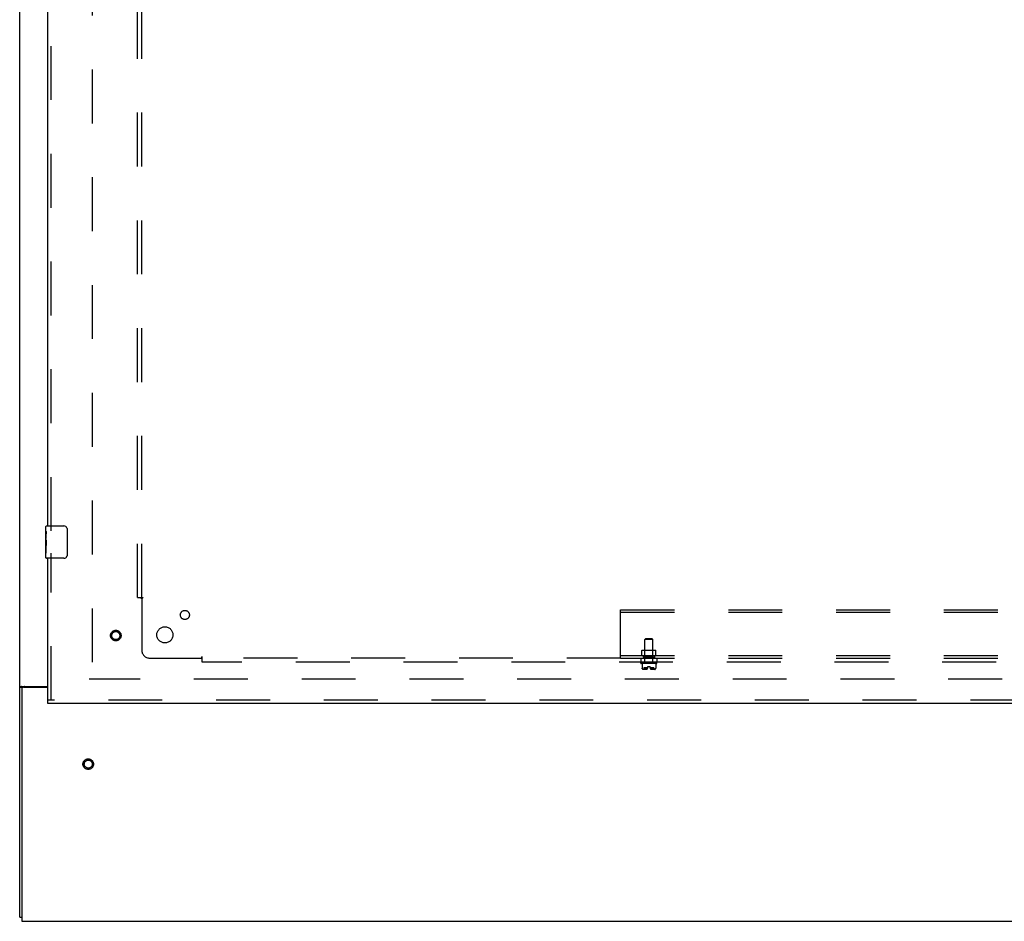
# Model space of a CAD drawing. Header units: inches. Extents: x 0 to 304, y 0 to 196.
# Tile 4 of 129: x 54 to 84, y 57 to 85. Entities that reach past the tile are written whole.
import ezdxf

# ---------------------------------------------------------------- set-up
doc = ezdxf.new("R2010")
doc.units = ezdxf.units.IN
doc.header["$LTSCALE"] = 16.696429
doc.header["$MEASUREMENT"] = 0
doc.linetypes.add('HIDDEN', pattern=[0.2, 0.1, -0.1])
doc.layers.get('0').update_dxf_attribs({"linetype": 'CONTINUOUS'})
for name, color, linetype in [('DEFAULT_2', 8, 'HIDDEN'), ('DOOR_2_ASSEMBLY', 7, 'CONTINUOUS'), ('SUBPANELS', 7, 'CONTINUOUS')]:
    doc.layers.add(name, color=color, linetype=linetype)

msp = doc.modelspace()

# ---------------------------------------------------------------- linework, layer by layer
at = {"color": 7, "linetype": 'Continuous'}
for p, q in [((53.751, 57.481), (53.751, 147.231)), ((53.848, 64.6), (53.751, 64.6)), ((53.812, 64.637), (54.626, 64.637)), ((53.813, 64.544), (53.813, 57.356)), ((54.626, 64.606), (53.876, 64.606)), ((53.751, 57.481), (53.813, 57.481)), ((53.813, 57.356), (132.438, 57.356))]:
    msp.add_line(p, q, dxfattribs=at)
for points in [[(53.779, 64.622), (53.775, 64.621), (53.772, 64.619), (53.768, 64.618), (53.765, 64.616), (53.762, 64.614), (53.759, 64.613), (53.757, 64.611), (53.755, 64.609), (53.754, 64.607), (53.752, 64.605), (53.752, 64.604), (53.751, 64.602), (53.751, 64.6)], [(53.812, 64.637), (53.809, 64.636), (53.807, 64.634), (53.803, 64.632), (53.8, 64.63), (53.796, 64.629), (53.792, 64.627), (53.787, 64.625), (53.779, 64.622)]]:
    msp.add_lwpolyline(points, dxfattribs=at)
at = {"color": 3, "linetype": 'Continuous'}
for points in [[(53.893, 64.616), (53.888, 64.613), (53.886, 64.612), (53.884, 64.611), (53.882, 64.609), (53.88, 64.608), (53.879, 64.606)], [(53.906, 64.637), (53.907, 64.635), (53.907, 64.633), (53.907, 64.632), (53.906, 64.63), (53.905, 64.628), (53.905, 64.626), (53.903, 64.625), (53.902, 64.623), (53.9, 64.622), (53.899, 64.62), (53.897, 64.619), (53.895, 64.617), (53.893, 64.616)]]:
    msp.add_lwpolyline(points, dxfattribs=at)
at = {"color": 7, "linetype": 'Continuous'}
msp.add_arc((53.876, 64.544), 0.0625, 90, 180, dxfattribs=at)
at = {"layer": 'DEFAULT_2', "color": 8, "linetype": 'HIDDEN'}
for p, q in [((56.001, 143.856), (56.001, 64.856)), ((90.876, 64.856), (55.907, 64.856))]:
    msp.add_line(p, q, dxfattribs=at)
for radius in [0.164, 0.124]:
    msp.add_circle((55.876, 62.226), radius, dxfattribs=at)
at = {"layer": 'DOOR_2_ASSEMBLY', "color": 8, "linetype": 'HIDDEN'}
for p, q in [((54.73, 69.451), (54.73, 92.261)), ((54.73, 64.21), (54.73, 68.761)), ((91.563, 64.21), (54.626, 64.21))]:
    msp.add_line(p, q, dxfattribs=at)
at = {"layer": 'DOOR_2_ASSEMBLY', "color": 3, "linetype": 'Continuous'}
for p, q in [((54.626, 69.606), (54.626, 92.106)), ((54.626, 64.21), (54.626, 68.606)), ((91.563, 64.106), (54.626, 64.106))]:
    msp.add_line(p, q, dxfattribs=at)
at = {"layer": 'DOOR_2_ASSEMBLY', "color": 7, "linetype": 'Continuous'}
for p, q in [((54.566, 69.445), (54.566, 69.591)), ((54.581, 69.606), (55.121, 69.606)), ((54.566, 69.188), (54.566, 69.445)), ((54.572, 69.389), (54.566, 69.389)), ((54.573, 69.221), (54.573, 69.358)), ((55.221, 69.506), (55.221, 68.706)), ((54.566, 69.221), (54.573, 69.221)), ((54.566, 68.621), (54.566, 69.185)), ((54.567, 69.158), (54.566, 69.158)), ((54.566, 69.027), (54.572, 69.027)), ((54.566, 68.991), (54.573, 68.991)), ((54.573, 68.76), (54.573, 68.991)), ((54.566, 68.928), (54.573, 68.928)), ((54.566, 68.76), (54.573, 68.76)), ((55.121, 68.606), (54.581, 68.606)), ((54.626, 64.106), (54.626, 64.21))]:
    msp.add_line(p, q, dxfattribs=at)
for points in [[(54.566, 69.445), (54.566, 69.442), (54.566, 69.437), (54.567, 69.432), (54.569, 69.418)], [(54.569, 69.418), (54.57, 69.411), (54.57, 69.403), (54.571, 69.394)], [(54.571, 69.394), (54.572, 69.385), (54.572, 69.376), (54.573, 69.367), (54.573, 69.358)], [(55.214, 69.542), (55.216, 69.537), (55.218, 69.531), (55.219, 69.525), (55.22, 69.519), (55.221, 69.512), (55.221, 69.506)], [(54.566, 69.188), (54.566, 69.18), (54.567, 69.17), (54.567, 69.16)], [(54.567, 69.16), (54.57, 69.127), (54.571, 69.115), (54.572, 69.102), (54.572, 69.09), (54.573, 69.077), (54.573, 69.064), (54.573, 69.051), (54.572, 69.039), (54.572, 69.026), (54.571, 69.014), (54.57, 69.002)], [(55.221, 68.706), (55.221, 68.7), (55.22, 68.694), (55.219, 68.687), (55.218, 68.681), (55.216, 68.676), (55.214, 68.67)]]:
    msp.add_lwpolyline(points, dxfattribs=at)
at = {"layer": 'DOOR_2_ASSEMBLY', "color": 8, "linetype": 'HIDDEN'}
for radius in [0.164, 0.124]:
    msp.add_circle((56.73, 66.21), radius, dxfattribs=at)
at = {"layer": 'DOOR_2_ASSEMBLY', "color": 7, "linetype": 'Continuous'}
for centre, radius, start, end in [((54.581, 69.591), 0.015, 90, 180), ((55.121, 69.506), 0.1, 21.1999, 90), ((55.121, 68.706), 0.1, 270, 338.8001), ((54.581, 68.621), 0.015, 180, 270)]:
    msp.add_arc(centre, radius, start, end, dxfattribs=at)
msp.add_ellipse((54.829, 69.022), major_axis=(0.263, 0), ratio=0.432808, start_param=-3.141593, end_param=-2.961605, dxfattribs=at)
at = {"layer": 'SUBPANELS', "color": 8, "linetype": 'HIDDEN'}
for p, q in [((57.407, 67.387), (57.407, 141.325)), ((57.532, 67.387), (57.532, 141.325)), ((57.407, 67.387), (57.494, 67.387)), ((57.494, 67.387), (57.573, 67.387)), ((57.532, 67.352), (57.532, 65.762)), ((72.376, 67.012), (114.376, 67.012)), ((72.376, 65.512), (72.376, 67.012)), ((72.376, 66.934), (114.376, 66.934)), ((73.157, 66.122), (73.127, 66.092)), ((73.375, 66.092), (73.127, 66.092)), ((73.127, 65.387), (73.127, 66.092)), ((73.157, 66.122), (73.345, 66.122)), ((73.345, 66.122), (73.375, 66.092)), ((73.375, 65.387), (73.375, 66.092)), ((73.041, 65.76), (73.031, 65.75)), ((73.471, 65.75), (73.031, 65.75)), ((73.031, 65.59), (73.031, 65.75)), ((73.041, 65.76), (73.461, 65.76)), ((73.126, 65.75), (73.116, 65.76)), ((73.126, 65.546), (73.126, 65.75)), ((73.376, 65.75), (73.386, 65.76)), ((73.376, 65.546), (73.376, 65.75)), ((73.461, 65.76), (73.471, 65.75)), ((73.471, 65.59), (73.471, 65.75)), ((57.782, 65.512), (59.372, 65.512)), ((59.407, 65.474), (59.407, 65.553)), ((72.376, 65.512), (59.407, 65.512)), ((59.407, 65.387), (59.407, 65.474)), ((94.033, 65.387), (59.407, 65.387)), ((72.376, 65.59), (114.376, 65.59)), ((72.376, 65.512), (114.376, 65.512)), ((73.001, 65.512), (73.001, 65.387)), ((73.001, 65.355), (73.001, 65.377)), ((73.491, 65.345), (73.011, 65.345)), ((73.038, 65.345), (73.038, 65.199)), ((73.079, 65.59), (73.079, 65.512)), ((73.079, 65.536), (73.079, 65.59)), ((73.079, 65.536), (73.422, 65.536)), ((73.126, 65.546), (73.116, 65.536)), ((73.376, 65.546), (73.126, 65.546)), ((73.376, 65.546), (73.386, 65.536)), ((73.422, 65.536), (73.422, 65.59)), ((73.423, 65.59), (73.423, 65.512)), ((73.464, 65.345), (73.464, 65.199)), ((73.501, 65.512), (73.501, 65.387)), ((73.501, 65.355), (73.501, 65.377)), ((73.038, 65.199), (73.039, 65.198)), ((73.038, 65.199), (73.038, 65.199)), ((73.038, 65.199), (73.039, 65.198)), ((73.038, 65.199), (73.038, 65.199)), ((73.039, 65.198), (73.039, 65.197)), ((73.039, 65.198), (73.039, 65.198)), ((73.039, 65.197), (73.039, 65.196)), ((73.039, 65.197), (73.039, 65.196)), ((73.039, 65.196), (73.039, 65.195)), ((73.04, 65.195), (73.039, 65.195)), ((73.051, 65.175), (73.049, 65.176)), ((73.051, 65.175), (73.052, 65.173)), ((73.052, 65.173), (73.059, 65.166)), ((73.184, 65.163), (73.064, 65.163)), ((73.216, 65.21), (73.097, 65.21)), ((73.097, 65.21), (73.097, 65.163)), ((73.131, 65.176), (73.13, 65.175)), ((73.14, 65.192), (73.141, 65.195)), ((73.141, 65.195), (73.141, 65.195)), ((73.148, 65.196), (73.148, 65.197)), ((73.149, 65.196), (73.148, 65.197)), ((73.149, 65.196), (73.149, 65.195)), ((73.15, 65.195), (73.149, 65.195)), ((73.152, 65.192), (73.15, 65.195)), ((73.151, 65.192), (73.154, 65.189)), ((73.216, 65.25), (73.286, 65.25)), ((73.216, 65.217), (73.216, 65.25)), ((73.286, 65.217), (73.286, 65.25)), ((73.405, 65.21), (73.286, 65.21)), ((73.438, 65.163), (73.318, 65.163)), ((73.335, 65.178), (73.338, 65.18)), ((73.35, 65.192), (73.352, 65.195)), ((73.354, 65.197), (73.353, 65.196)), ((73.36, 65.196), (73.36, 65.197)), ((73.361, 65.195), (73.361, 65.195)), ((73.375, 65.171), (73.375, 65.172)), ((73.405, 65.21), (73.405, 65.163)), ((73.45, 65.173), (73.442, 65.166)), ((73.45, 65.173), (73.451, 65.175)), ((73.461, 65.192), (73.462, 65.195)), ((73.462, 65.195), (73.463, 65.196)), ((73.464, 65.199), (73.463, 65.199)), ((73.463, 65.199), (73.463, 65.198)), ((73.463, 65.198), (73.463, 65.198)), ((73.463, 65.198), (73.463, 65.198)), ((73.463, 65.197), (73.463, 65.198)), ((73.463, 65.196), (73.463, 65.197)), ((73.464, 65.199), (73.464, 65.199)), ((73.464, 65.199), (73.464, 65.199)), ((73.464, 65.199), (73.464, 65.199))]:
    msp.add_line(p, q, dxfattribs=at)
for points in [[(57.494, 67.387), (57.5, 67.383), (57.505, 67.378), (57.509, 67.375), (57.513, 67.371), (57.521, 67.363)], [(57.521, 67.363), (57.526, 67.358), (57.532, 67.352)], [(57.573, 67.387), (57.57, 67.381), (57.566, 67.376), (57.562, 67.372), (57.557, 67.368), (57.551, 67.365), (57.545, 67.361), (57.539, 67.357), (57.532, 67.352)], [(59.407, 65.553), (59.401, 65.55), (59.396, 65.547), (59.392, 65.542), (59.388, 65.537), (59.384, 65.531), (59.381, 65.525), (59.377, 65.519), (59.372, 65.512)], [(59.391, 65.493), (59.382, 65.501), (59.377, 65.506), (59.372, 65.512)], [(59.407, 65.474), (59.402, 65.48), (59.398, 65.485), (59.394, 65.489), (59.391, 65.493)], [(73.038, 65.199), (73.038, 65.199), (73.038, 65.199)], [(73.047, 65.18), (73.045, 65.182), (73.044, 65.184), (73.043, 65.186), (73.042, 65.189), (73.041, 65.192), (73.04, 65.195)], [(73.042, 65.189), (73.043, 65.186), (73.044, 65.184)], [(73.047, 65.18), (73.048, 65.178), (73.049, 65.176)], [(73.059, 65.166), (73.06, 65.165), (73.061, 65.165), (73.063, 65.164), (73.064, 65.164), (73.065, 65.163), (73.066, 65.163)], [(73.13, 65.175), (73.128, 65.173), (73.127, 65.172), (73.127, 65.172), (73.127, 65.171), (73.126, 65.171), (73.126, 65.17), (73.126, 65.17), (73.126, 65.169), (73.126, 65.169), (73.126, 65.168), (73.126, 65.168), (73.126, 65.167), (73.126, 65.167), (73.126, 65.166)], [(73.126, 65.166), (73.127, 65.165), (73.128, 65.165), (73.129, 65.164), (73.13, 65.164), (73.131, 65.163), (73.132, 65.163)], [(73.131, 65.176), (73.133, 65.178), (73.134, 65.18), (73.135, 65.182), (73.136, 65.184), (73.138, 65.186), (73.139, 65.189)], [(73.141, 65.195), (73.14, 65.192), (73.139, 65.189), (73.138, 65.186), (73.136, 65.184), (73.135, 65.182), (73.134, 65.18)], [(73.148, 65.197), (73.147, 65.198), (73.147, 65.198), (73.147, 65.198), (73.146, 65.199), (73.146, 65.199), (73.145, 65.199), (73.145, 65.199), (73.144, 65.199), (73.144, 65.199), (73.143, 65.199), (73.143, 65.199), (73.143, 65.198), (73.142, 65.198), (73.142, 65.197), (73.142, 65.197), (73.141, 65.196)], [(73.141, 65.195), (73.141, 65.195), (73.141, 65.196)], [(73.142, 65.196), (73.142, 65.197), (73.142, 65.198), (73.143, 65.198), (73.143, 65.198), (73.143, 65.199), (73.144, 65.199), (73.144, 65.199), (73.145, 65.199), (73.145, 65.199), (73.146, 65.199), (73.146, 65.199), (73.146, 65.199), (73.147, 65.198), (73.147, 65.198), (73.148, 65.197)], [(73.164, 65.18), (73.161, 65.182), (73.159, 65.184), (73.156, 65.186), (73.154, 65.189)], [(73.154, 65.189), (73.156, 65.187), (73.158, 65.184), (73.161, 65.182), (73.164, 65.18), (73.166, 65.178)], [(73.166, 65.178), (73.169, 65.176), (73.173, 65.174), (73.176, 65.173), (73.179, 65.171), (73.183, 65.17), (73.186, 65.168), (73.19, 65.167)], [(73.18, 65.171), (73.177, 65.172), (73.175, 65.173), (73.172, 65.175), (73.169, 65.176)], [(73.19, 65.167), (73.187, 65.168), (73.185, 65.169), (73.182, 65.17)], [(73.335, 65.178), (73.332, 65.176), (73.329, 65.174), (73.326, 65.173), (73.323, 65.171), (73.319, 65.17), (73.316, 65.168), (73.312, 65.167)], [(73.312, 65.167), (73.314, 65.168), (73.317, 65.169), (73.319, 65.17)], [(73.322, 65.171), (73.325, 65.172), (73.327, 65.173), (73.33, 65.175), (73.333, 65.176)], [(73.338, 65.18), (73.341, 65.182), (73.343, 65.184), (73.346, 65.186), (73.348, 65.189), (73.35, 65.192)], [(73.348, 65.189), (73.346, 65.187), (73.344, 65.184), (73.341, 65.182), (73.338, 65.18)], [(73.353, 65.196), (73.353, 65.195), (73.352, 65.195)], [(73.36, 65.196), (73.36, 65.197), (73.36, 65.198), (73.359, 65.198), (73.359, 65.198), (73.359, 65.199), (73.358, 65.199), (73.358, 65.199), (73.357, 65.199), (73.357, 65.199), (73.356, 65.199), (73.356, 65.199), (73.355, 65.199), (73.355, 65.198), (73.354, 65.198), (73.354, 65.197), (73.354, 65.196)], [(73.354, 65.197), (73.354, 65.198), (73.355, 65.198), (73.355, 65.198), (73.356, 65.199), (73.356, 65.199), (73.357, 65.199), (73.357, 65.199), (73.358, 65.199), (73.358, 65.199), (73.359, 65.199), (73.359, 65.199), (73.359, 65.198), (73.36, 65.198), (73.36, 65.197), (73.36, 65.197)], [(73.36, 65.196), (73.361, 65.195), (73.361, 65.195)], [(73.368, 65.18), (73.367, 65.182), (73.365, 65.184), (73.364, 65.186), (73.363, 65.189), (73.362, 65.192), (73.361, 65.195)], [(73.363, 65.189), (73.364, 65.186), (73.365, 65.184)], [(73.375, 65.171), (73.376, 65.17), (73.376, 65.17), (73.376, 65.169), (73.376, 65.169), (73.376, 65.168), (73.376, 65.168), (73.376, 65.167), (73.376, 65.167), (73.376, 65.166), (73.375, 65.166), (73.375, 65.165), (73.374, 65.165), (73.373, 65.165), (73.373, 65.164), (73.372, 65.164), (73.371, 65.164), (73.37, 65.164), (73.369, 65.164), (73.369, 65.164), (73.368, 65.163), (73.367, 65.163), (73.366, 65.163), (73.365, 65.163)], [(73.368, 65.18), (73.369, 65.178), (73.371, 65.176), (73.372, 65.175), (73.374, 65.173)], [(73.376, 65.166), (73.375, 65.165), (73.374, 65.165), (73.373, 65.164), (73.372, 65.164), (73.371, 65.163), (73.37, 65.163)], [(73.374, 65.173), (73.374, 65.172), (73.375, 65.172)], [(73.376, 65.166), (73.376, 65.167), (73.376, 65.167), (73.376, 65.168), (73.376, 65.168), (73.376, 65.169), (73.376, 65.169), (73.376, 65.17), (73.376, 65.17), (73.375, 65.171), (73.375, 65.171)], [(73.442, 65.166), (73.441, 65.165), (73.44, 65.165), (73.439, 65.164), (73.438, 65.164), (73.437, 65.163), (73.436, 65.163)], [(73.453, 65.176), (73.451, 65.175), (73.45, 65.173)], [(73.453, 65.176), (73.454, 65.178), (73.455, 65.18), (73.456, 65.182), (73.458, 65.184), (73.459, 65.186), (73.46, 65.189)], [(73.462, 65.195), (73.461, 65.192), (73.46, 65.189), (73.459, 65.186), (73.458, 65.184), (73.456, 65.182), (73.455, 65.18)], [(73.463, 65.197), (73.463, 65.196), (73.462, 65.195), (73.462, 65.195)]]:
    msp.add_lwpolyline(points, dxfattribs=at)
for centre, radius in [((58.87, 66.85), 0.141), ((58.251, 66.231), 0.25)]:
    msp.add_circle(centre, radius, dxfattribs=at)
for centre, radius, start, end in [((57.782, 65.762), 0.25, 180, 270), ((73.011, 65.377), 0.01, 90, 180), ((73.011, 65.355), 0.01, 180, 270), ((73.491, 65.377), 0.01, 0, 90), ((73.491, 65.355), 0.01, 270, 360), ((73.104, 65.214), 0.0668, 192.4116, 225.3027), ((73.064, 65.173), 0.01, 225.3027, 270), ((73.156, 65.217), 0.0603, 297.8819, 360), ((73.346, 65.217), 0.0603, 180, 242.1181), ((73.438, 65.173), 0.01, 270, 314.6973), ((73.398, 65.214), 0.0668, 314.6973, 347.5884)]:
    msp.add_arc(centre, radius, start, end, dxfattribs=at)

doc.saveas('drawing.dxf')
